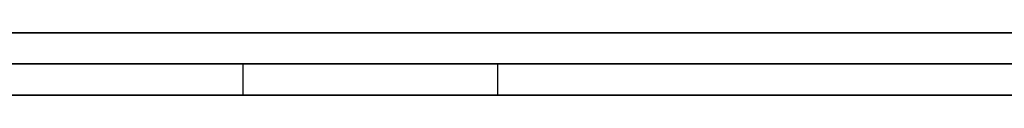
# Model space of a CAD drawing. Extents: x -3.09 to 3.09, y -0.36 to 1.94.
# Tile 21 of 168: x -2.28109 to -2.274785, y 1.8416 to 1.842. Entities that reach past the tile are written whole.
import ezdxf

# ---------------------------------------------------------------- set-up
doc = ezdxf.new("R2010")
doc.units = 0
doc.layers.get('0').update_dxf_attribs({"linetype": 'CONTINUOUS'})

# ---------------------------------------------------------------- blocks, each defined once
blk = doc.blocks.new('*U1')
at = {"extrusion": (0, 1, 0)}
for p, q in [((-3.01875, 1.842, 0.83), (3.01875, 1.842, 0.83)), ((3.01875, 1.842, -0.83), (-3.01875, 1.842, -0.83)), ((-2.92375, 1.842, -0.815), (2.92375, 1.842, -0.815)), ((2.92375, 1.842, 0.815), (-2.92375, 1.842, 0.815)), ((2.92375, 1.842, -0.7525), (-2.92375, 1.842, -0.7525)), ((-2.92375, 1.842, 0.7525), (2.92375, 1.842, 0.7525)), ((-2.71875, 1.842, -0.61), (-1.93875, 1.842, -0.61)), ((-1.93875, 1.842, -0.36), (-2.71875, 1.842, -0.36)), ((-2.45875, 1.842, -0.25), (-0.01875, 1.842, -0.25)), ((-0.01875, 1.842, 0.25), (-2.45875, 1.842, 0.25)), ((-1.93875, 1.8418, -0.61), (-2.71875, 1.8418, -0.61)), ((-2.71875, 1.8418, -0.36), (-1.93875, 1.8418, -0.36)), ((-2.45875, 1.8418, 0.25), (-0.01875, 1.8418, 0.25)), ((-0.01875, 1.8418, -0.25), (-2.45875, 1.8418, -0.25)), ((2.92375, 1.8416, -0.815), (-2.92375, 1.8416, -0.815)), ((-2.92375, 1.8416, 0.815), (2.92375, 1.8416, 0.815)), ((2.92375, 1.8416, -0.7525), (-2.92375, 1.8416, -0.7525)), ((-2.92375, 1.8416, 0.7525), (2.92375, 1.8416, 0.7525))]:
    blk.add_line(p, q, dxfattribs=at)
at = {"extrusion": (0, 0, -1)}
for p, q in [((-3.01875, 1.842, 0.83), (3.01875, 1.842, 0.83)), ((2.92375, 1.842, -0.7525), (-2.92375, 1.842, -0.7525)), ((2.92375, 1.842, 0.815), (-2.92375, 1.842, 0.815)), ((-1.93875, 1.842, -0.36), (-2.71875, 1.842, -0.36)), ((-0.01875, 1.842, 0.25), (-2.45875, 1.842, 0.25)), ((-2.71875, 1.8418, -0.36), (-1.93875, 1.8418, -0.36)), ((-2.45875, 1.8418, 0.25), (-0.01875, 1.8418, 0.25)), ((2.92375, 1.8416, -0.7525), (-2.92375, 1.8416, -0.7525)), ((-2.92375, 1.8416, 0.815), (2.92375, 1.8416, 0.815))]:
    blk.add_line(p, q, dxfattribs=at)
for p, q in [((3.01875, 1.842, -0.83), (-3.01875, 1.842, -0.83)), ((-2.92375, 1.842, 0.7525), (2.92375, 1.842, 0.7525)), ((-2.92375, 1.842, -0.815), (2.92375, 1.842, -0.815)), ((-2.71875, 1.842, -0.61), (-1.93875, 1.842, -0.61)), ((-2.45875, 1.842, -0.25), (-0.01875, 1.842, -0.25)), ((-1.93875, 1.8418, -0.61), (-2.71875, 1.8418, -0.61)), ((-0.01875, 1.8418, -0.25), (-2.45875, 1.8418, -0.25)), ((-2.2796621, 1.8418, -0.4731425), (-2.2796621, 1.8416, -0.4731425)), ((-2.2796621, 1.8418, -0.4731425), (-2.2796621, 1.8416, -0.4731425)), ((-2.2780294, 1.8418, -0.5178772), (-2.2780294, 1.8416, -0.5178772)), ((-2.2780294, 1.8418, -0.5178772), (-2.2780294, 1.8416, -0.5178772)), ((-2.92375, 1.8416, 0.7525), (2.92375, 1.8416, 0.7525)), ((2.92375, 1.8416, -0.815), (-2.92375, 1.8416, -0.815))]:
    blk.add_line(p, q)
for points in [[(-2.27478, 1.8418, -0.437208), (-2.27505, 1.8418, -0.437336), (-2.27532, 1.8418, -0.437466), (-2.27559, 1.8418, -0.437598), (-2.27586, 1.8418, -0.437732), (-2.27612, 1.8418, -0.437868), (-2.27639, 1.8418, -0.438007), (-2.27665, 1.8418, -0.438148), (-2.27691, 1.8418, -0.438291), (-2.27717, 1.8418, -0.438436), (-2.27743, 1.8418, -0.438583), (-2.27768, 1.8418, -0.438732), (-2.27794, 1.8418, -0.438883), (-2.27819, 1.8418, -0.439037), (-2.27844, 1.8418, -0.439193), (-2.27869, 1.8418, -0.439351), (-2.27893, 1.8418, -0.439511), (-2.27918, 1.8418, -0.439673), (-2.27942, 1.8418, -0.439837), (-2.27966, 1.8418, -0.440004), (-2.2799, 1.8418, -0.440172), (-2.28014, 1.8418, -0.440343), (-2.28038, 1.8418, -0.440516), (-2.28062, 1.8418, -0.440691), (-2.28085, 1.8418, -0.440868), (-2.28108, 1.8418, -0.441048), (-2.28131, 1.8418, -0.441229)], [(-2.2812, 1.8418, -0.513658), (-2.28105, 1.8418, -0.513865), (-2.28091, 1.8418, -0.514071), (-2.28077, 1.8418, -0.514276), (-2.28062, 1.8418, -0.514481), (-2.28047, 1.8418, -0.514686), (-2.28033, 1.8418, -0.514889), (-2.28018, 1.8418, -0.515093), (-2.28003, 1.8418, -0.515295), (-2.27988, 1.8418, -0.515497), (-2.27973, 1.8418, -0.515699), (-2.27958, 1.8418, -0.5159), (-2.27943, 1.8418, -0.5161), (-2.27928, 1.8418, -0.5163), (-2.27912, 1.8418, -0.516499), (-2.27897, 1.8418, -0.516698), (-2.27881, 1.8418, -0.516896), (-2.27866, 1.8418, -0.517093), (-2.2785, 1.8418, -0.51729), (-2.27835, 1.8418, -0.517486), (-2.27819, 1.8418, -0.517682), (-2.27803, 1.8418, -0.517877)], [(-2.2812, 1.8418, -0.513658), (-2.28105, 1.8418, -0.513865), (-2.28091, 1.8418, -0.514071), (-2.28077, 1.8418, -0.514276), (-2.28062, 1.8418, -0.514481), (-2.28047, 1.8418, -0.514686), (-2.28033, 1.8418, -0.514889), (-2.28018, 1.8418, -0.515093), (-2.28003, 1.8418, -0.515295), (-2.27988, 1.8418, -0.515497), (-2.27973, 1.8418, -0.515699), (-2.27958, 1.8418, -0.5159), (-2.27943, 1.8418, -0.5161), (-2.27928, 1.8418, -0.5163), (-2.27912, 1.8418, -0.516499), (-2.27897, 1.8418, -0.516698), (-2.27881, 1.8418, -0.516896), (-2.27866, 1.8418, -0.517093), (-2.2785, 1.8418, -0.51729), (-2.27835, 1.8418, -0.517486), (-2.27819, 1.8418, -0.517682), (-2.27803, 1.8418, -0.517877)], [(-2.27478, 1.8418, -0.437208), (-2.27505, 1.8418, -0.437336), (-2.27532, 1.8418, -0.437466), (-2.27559, 1.8418, -0.437598), (-2.27586, 1.8418, -0.437732), (-2.27612, 1.8418, -0.437868), (-2.27639, 1.8418, -0.438007), (-2.27665, 1.8418, -0.438148), (-2.27691, 1.8418, -0.438291), (-2.27717, 1.8418, -0.438436), (-2.27743, 1.8418, -0.438583), (-2.27768, 1.8418, -0.438732), (-2.27794, 1.8418, -0.438883), (-2.27819, 1.8418, -0.439037), (-2.27844, 1.8418, -0.439193), (-2.27869, 1.8418, -0.439351), (-2.27893, 1.8418, -0.439511), (-2.27918, 1.8418, -0.439673), (-2.27942, 1.8418, -0.439837), (-2.27966, 1.8418, -0.440004), (-2.2799, 1.8418, -0.440172), (-2.28014, 1.8418, -0.440343), (-2.28038, 1.8418, -0.440516), (-2.28062, 1.8418, -0.440691), (-2.28085, 1.8418, -0.440868), (-2.28108, 1.8418, -0.441048), (-2.28131, 1.8418, -0.441229)], [(-2.27966, 1.8418, -0.473142), (-2.27966, 1.8418, -0.472853), (-2.27966, 1.8418, -0.472564), (-2.27966, 1.8418, -0.472277), (-2.27965, 1.8418, -0.471991), (-2.27964, 1.8418, -0.471707), (-2.27963, 1.8418, -0.471424), (-2.27963, 1.8418, -0.471143), (-2.27961, 1.8418, -0.470863), (-2.2796, 1.8418, -0.470584), (-2.27959, 1.8418, -0.470307), (-2.27957, 1.8418, -0.470031), (-2.27955, 1.8418, -0.469757), (-2.27953, 1.8418, -0.469484), (-2.27951, 1.8418, -0.469212), (-2.27949, 1.8418, -0.468942), (-2.27947, 1.8418, -0.468673), (-2.27944, 1.8418, -0.468406), (-2.27942, 1.8418, -0.46814), (-2.27939, 1.8418, -0.467876), (-2.27936, 1.8418, -0.467613), (-2.27933, 1.8418, -0.467351), (-2.2793, 1.8418, -0.467091), (-2.27926, 1.8418, -0.466832), (-2.27923, 1.8418, -0.466575), (-2.27919, 1.8418, -0.466319), (-2.27915, 1.8418, -0.466064), (-2.27911, 1.8418, -0.465811), (-2.27907, 1.8418, -0.465559), (-2.27903, 1.8418, -0.465309), (-2.27898, 1.8418, -0.46506), (-2.27894, 1.8418, -0.464812), (-2.27889, 1.8418, -0.464566), (-2.27884, 1.8418, -0.464322), (-2.27879, 1.8418, -0.464078), (-2.27874, 1.8418, -0.463837), (-2.27868, 1.8418, -0.463596), (-2.27863, 1.8418, -0.463357), (-2.27857, 1.8418, -0.46312), (-2.27851, 1.8418, -0.462883), (-2.27845, 1.8418, -0.462649), (-2.27839, 1.8418, -0.462415), (-2.27833, 1.8418, -0.462183), (-2.27826, 1.8418, -0.461953), (-2.2782, 1.8418, -0.461724), (-2.27813, 1.8418, -0.461496), (-2.27806, 1.8418, -0.46127), (-2.27799, 1.8418, -0.461045), (-2.27792, 1.8418, -0.460821), (-2.27785, 1.8418, -0.460599), (-2.27777, 1.8418, -0.460379), (-2.27769, 1.8418, -0.46016), (-2.27762, 1.8418, -0.459942), (-2.27754, 1.8418, -0.459725), (-2.27746, 1.8418, -0.45951), (-2.27737, 1.8418, -0.459297), (-2.27729, 1.8418, -0.459085), (-2.2772, 1.8418, -0.458874), (-2.27712, 1.8418, -0.458665), (-2.27703, 1.8418, -0.458457), (-2.27694, 1.8418, -0.45825), (-2.27685, 1.8418, -0.458045), (-2.27675, 1.8418, -0.457842), (-2.27666, 1.8418, -0.457639), (-2.27656, 1.8418, -0.457438), (-2.27647, 1.8418, -0.457239), (-2.27637, 1.8418, -0.457041), (-2.27627, 1.8418, -0.456845), (-2.27616, 1.8418, -0.456649), (-2.27606, 1.8418, -0.456456), (-2.27596, 1.8418, -0.456263), (-2.27585, 1.8418, -0.456072), (-2.27574, 1.8418, -0.455883), (-2.27563, 1.8418, -0.455695), (-2.27552, 1.8418, -0.455508), (-2.27541, 1.8418, -0.455323), (-2.27529, 1.8418, -0.455139), (-2.27518, 1.8418, -0.454956), (-2.27506, 1.8418, -0.454775), (-2.27494, 1.8418, -0.454596), (-2.27482, 1.8418, -0.454418), (-2.2747, 1.8418, -0.454241)], [(-2.27474, 1.8418, -0.49907), (-2.27481, 1.8418, -0.49888), (-2.27489, 1.8418, -0.49869), (-2.27496, 1.8418, -0.4985), (-2.27504, 1.8418, -0.498309), (-2.27511, 1.8418, -0.498117), (-2.27519, 1.8418, -0.497925), (-2.27526, 1.8418, -0.497732), (-2.27533, 1.8418, -0.497539), (-2.27541, 1.8418, -0.497346), (-2.27548, 1.8418, -0.497152), (-2.27555, 1.8418, -0.496957), (-2.27562, 1.8418, -0.496762), (-2.27569, 1.8418, -0.496566), (-2.27576, 1.8418, -0.49637), (-2.27583, 1.8418, -0.496174), (-2.2759, 1.8418, -0.495976), (-2.27596, 1.8418, -0.495779), (-2.27603, 1.8418, -0.495581), (-2.2761, 1.8418, -0.495382), (-2.27616, 1.8418, -0.495183), (-2.27623, 1.8418, -0.494983), (-2.27629, 1.8418, -0.494783), (-2.27636, 1.8418, -0.494582), (-2.27642, 1.8418, -0.494381), (-2.27649, 1.8418, -0.494179), (-2.27655, 1.8418, -0.493977), (-2.27661, 1.8418, -0.493774), (-2.27667, 1.8418, -0.493571), (-2.27673, 1.8418, -0.493367), (-2.27679, 1.8418, -0.493163), (-2.27685, 1.8418, -0.492958), (-2.27691, 1.8418, -0.492754), (-2.27697, 1.8418, -0.492549), (-2.27703, 1.8418, -0.492344), (-2.27709, 1.8418, -0.492139), (-2.27715, 1.8418, -0.491934), (-2.2772, 1.8418, -0.491729), (-2.27726, 1.8418, -0.491524), (-2.27731, 1.8418, -0.491318), (-2.27737, 1.8418, -0.491112), (-2.27742, 1.8418, -0.490907), (-2.27747, 1.8418, -0.490701), (-2.27753, 1.8418, -0.490495), (-2.27758, 1.8418, -0.490289), (-2.27763, 1.8418, -0.490082), (-2.27768, 1.8418, -0.489876), (-2.27773, 1.8418, -0.489669), (-2.27778, 1.8418, -0.489462), (-2.27783, 1.8418, -0.489256), (-2.27787, 1.8418, -0.489049), (-2.27792, 1.8418, -0.488842), (-2.27797, 1.8418, -0.488634), (-2.27801, 1.8418, -0.488427), (-2.27806, 1.8418, -0.488219), (-2.27811, 1.8418, -0.488012), (-2.27815, 1.8418, -0.487804), (-2.27819, 1.8418, -0.487596), (-2.27824, 1.8418, -0.487388), (-2.27828, 1.8418, -0.48718), (-2.27832, 1.8418, -0.486971), (-2.27836, 1.8418, -0.486763), (-2.2784, 1.8418, -0.486554), (-2.27844, 1.8418, -0.486346), (-2.27848, 1.8418, -0.486137), (-2.27852, 1.8418, -0.485928), (-2.27856, 1.8418, -0.485719), (-2.27859, 1.8418, -0.485509), (-2.27863, 1.8418, -0.4853), (-2.27867, 1.8418, -0.485091), (-2.2787, 1.8418, -0.484881), (-2.27874, 1.8418, -0.484671), (-2.27877, 1.8418, -0.484461), (-2.2788, 1.8418, -0.484251), (-2.27884, 1.8418, -0.484041), (-2.27887, 1.8418, -0.483831), (-2.2789, 1.8418, -0.48362), (-2.27893, 1.8418, -0.483409), (-2.27896, 1.8418, -0.483199), (-2.27899, 1.8418, -0.482988), (-2.27902, 1.8418, -0.482777), (-2.27905, 1.8418, -0.482566), (-2.27907, 1.8418, -0.482354), (-2.2791, 1.8418, -0.482143), (-2.27913, 1.8418, -0.481931), (-2.27915, 1.8418, -0.48172), (-2.27918, 1.8418, -0.481508), (-2.2792, 1.8418, -0.481296), (-2.27923, 1.8418, -0.481084), (-2.27925, 1.8418, -0.480872), (-2.27927, 1.8418, -0.480659), (-2.27929, 1.8418, -0.480447), (-2.27932, 1.8418, -0.480234), (-2.27934, 1.8418, -0.480021), (-2.27936, 1.8418, -0.479809), (-2.27938, 1.8418, -0.479596), (-2.27939, 1.8418, -0.479382), (-2.27941, 1.8418, -0.479169), (-2.27943, 1.8418, -0.478956), (-2.27945, 1.8418, -0.478742), (-2.27946, 1.8418, -0.478528), (-2.27948, 1.8418, -0.478315), (-2.27949, 1.8418, -0.478101), (-2.27951, 1.8418, -0.477887), (-2.27952, 1.8418, -0.477672), (-2.27953, 1.8418, -0.477458), (-2.27955, 1.8418, -0.477243), (-2.27956, 1.8418, -0.477029), (-2.27957, 1.8418, -0.476814), (-2.27958, 1.8418, -0.476599), (-2.27959, 1.8418, -0.476384), (-2.2796, 1.8418, -0.476169), (-2.27961, 1.8418, -0.475954), (-2.27962, 1.8418, -0.475738), (-2.27962, 1.8418, -0.475523), (-2.27963, 1.8418, -0.475307), (-2.27964, 1.8418, -0.475091), (-2.27964, 1.8418, -0.474875), (-2.27965, 1.8418, -0.474659), (-2.27965, 1.8418, -0.474443), (-2.27965, 1.8418, -0.474226), (-2.27966, 1.8418, -0.47401), (-2.27966, 1.8418, -0.473793), (-2.27966, 1.8418, -0.473576), (-2.27966, 1.8418, -0.47336), (-2.27966, 1.8418, -0.473142)], [(-2.27474, 1.8418, -0.49907), (-2.27481, 1.8418, -0.49888), (-2.27489, 1.8418, -0.49869), (-2.27496, 1.8418, -0.4985), (-2.27504, 1.8418, -0.498309), (-2.27511, 1.8418, -0.498117), (-2.27519, 1.8418, -0.497925), (-2.27526, 1.8418, -0.497732), (-2.27533, 1.8418, -0.497539), (-2.27541, 1.8418, -0.497346), (-2.27548, 1.8418, -0.497152), (-2.27555, 1.8418, -0.496957), (-2.27562, 1.8418, -0.496762), (-2.27569, 1.8418, -0.496566), (-2.27576, 1.8418, -0.49637), (-2.27583, 1.8418, -0.496174), (-2.2759, 1.8418, -0.495976), (-2.27596, 1.8418, -0.495779), (-2.27603, 1.8418, -0.495581), (-2.2761, 1.8418, -0.495382), (-2.27616, 1.8418, -0.495183), (-2.27623, 1.8418, -0.494983), (-2.27629, 1.8418, -0.494783), (-2.27636, 1.8418, -0.494582), (-2.27642, 1.8418, -0.494381), (-2.27649, 1.8418, -0.494179), (-2.27655, 1.8418, -0.493977), (-2.27661, 1.8418, -0.493774), (-2.27667, 1.8418, -0.493571), (-2.27673, 1.8418, -0.493367), (-2.27679, 1.8418, -0.493163), (-2.27685, 1.8418, -0.492958), (-2.27691, 1.8418, -0.492754), (-2.27697, 1.8418, -0.492549), (-2.27703, 1.8418, -0.492344), (-2.27709, 1.8418, -0.492139), (-2.27715, 1.8418, -0.491934), (-2.2772, 1.8418, -0.491729), (-2.27726, 1.8418, -0.491524), (-2.27731, 1.8418, -0.491318), (-2.27737, 1.8418, -0.491112), (-2.27742, 1.8418, -0.490907), (-2.27747, 1.8418, -0.490701), (-2.27753, 1.8418, -0.490495), (-2.27758, 1.8418, -0.490289), (-2.27763, 1.8418, -0.490082), (-2.27768, 1.8418, -0.489876), (-2.27773, 1.8418, -0.489669), (-2.27778, 1.8418, -0.489462), (-2.27783, 1.8418, -0.489256), (-2.27787, 1.8418, -0.489049), (-2.27792, 1.8418, -0.488842), (-2.27797, 1.8418, -0.488634), (-2.27801, 1.8418, -0.488427), (-2.27806, 1.8418, -0.488219), (-2.27811, 1.8418, -0.488012), (-2.27815, 1.8418, -0.487804), (-2.27819, 1.8418, -0.487596), (-2.27824, 1.8418, -0.487388), (-2.27828, 1.8418, -0.48718), (-2.27832, 1.8418, -0.486971), (-2.27836, 1.8418, -0.486763), (-2.2784, 1.8418, -0.486554), (-2.27844, 1.8418, -0.486346), (-2.27848, 1.8418, -0.486137), (-2.27852, 1.8418, -0.485928), (-2.27856, 1.8418, -0.485719), (-2.27859, 1.8418, -0.485509), (-2.27863, 1.8418, -0.4853), (-2.27867, 1.8418, -0.485091), (-2.2787, 1.8418, -0.484881), (-2.27874, 1.8418, -0.484671), (-2.27877, 1.8418, -0.484461), (-2.2788, 1.8418, -0.484251), (-2.27884, 1.8418, -0.484041), (-2.27887, 1.8418, -0.483831), (-2.2789, 1.8418, -0.48362), (-2.27893, 1.8418, -0.483409), (-2.27896, 1.8418, -0.483199), (-2.27899, 1.8418, -0.482988), (-2.27902, 1.8418, -0.482777), (-2.27905, 1.8418, -0.482566), (-2.27907, 1.8418, -0.482354), (-2.2791, 1.8418, -0.482143), (-2.27913, 1.8418, -0.481931), (-2.27915, 1.8418, -0.48172), (-2.27918, 1.8418, -0.481508), (-2.2792, 1.8418, -0.481296), (-2.27923, 1.8418, -0.481084), (-2.27925, 1.8418, -0.480872), (-2.27927, 1.8418, -0.480659), (-2.27929, 1.8418, -0.480447), (-2.27932, 1.8418, -0.480234), (-2.27934, 1.8418, -0.480021), (-2.27936, 1.8418, -0.479809), (-2.27938, 1.8418, -0.479596), (-2.27939, 1.8418, -0.479382), (-2.27941, 1.8418, -0.479169), (-2.27943, 1.8418, -0.478956), (-2.27945, 1.8418, -0.478742), (-2.27946, 1.8418, -0.478528), (-2.27948, 1.8418, -0.478315), (-2.27949, 1.8418, -0.478101), (-2.27951, 1.8418, -0.477887), (-2.27952, 1.8418, -0.477672), (-2.27953, 1.8418, -0.477458), (-2.27955, 1.8418, -0.477243), (-2.27956, 1.8418, -0.477029), (-2.27957, 1.8418, -0.476814), (-2.27958, 1.8418, -0.476599), (-2.27959, 1.8418, -0.476384), (-2.2796, 1.8418, -0.476169), (-2.27961, 1.8418, -0.475954), (-2.27962, 1.8418, -0.475738), (-2.27962, 1.8418, -0.475523), (-2.27963, 1.8418, -0.475307), (-2.27964, 1.8418, -0.475091), (-2.27964, 1.8418, -0.474875), (-2.27965, 1.8418, -0.474659), (-2.27965, 1.8418, -0.474443), (-2.27965, 1.8418, -0.474226), (-2.27966, 1.8418, -0.47401), (-2.27966, 1.8418, -0.473793), (-2.27966, 1.8418, -0.473576), (-2.27966, 1.8418, -0.47336), (-2.27966, 1.8418, -0.473142)], [(-2.27966, 1.8418, -0.473142), (-2.27966, 1.8418, -0.472853), (-2.27966, 1.8418, -0.472564), (-2.27966, 1.8418, -0.472277), (-2.27965, 1.8418, -0.471991), (-2.27964, 1.8418, -0.471707), (-2.27963, 1.8418, -0.471424), (-2.27963, 1.8418, -0.471143), (-2.27961, 1.8418, -0.470863), (-2.2796, 1.8418, -0.470584), (-2.27959, 1.8418, -0.470307), (-2.27957, 1.8418, -0.470031), (-2.27955, 1.8418, -0.469757), (-2.27953, 1.8418, -0.469484), (-2.27951, 1.8418, -0.469212), (-2.27949, 1.8418, -0.468942), (-2.27947, 1.8418, -0.468673), (-2.27944, 1.8418, -0.468406), (-2.27942, 1.8418, -0.46814), (-2.27939, 1.8418, -0.467876), (-2.27936, 1.8418, -0.467613), (-2.27933, 1.8418, -0.467351), (-2.2793, 1.8418, -0.467091), (-2.27926, 1.8418, -0.466832), (-2.27923, 1.8418, -0.466575), (-2.27919, 1.8418, -0.466319), (-2.27915, 1.8418, -0.466064), (-2.27911, 1.8418, -0.465811), (-2.27907, 1.8418, -0.465559), (-2.27903, 1.8418, -0.465309), (-2.27898, 1.8418, -0.46506), (-2.27894, 1.8418, -0.464812), (-2.27889, 1.8418, -0.464566), (-2.27884, 1.8418, -0.464322), (-2.27879, 1.8418, -0.464078), (-2.27874, 1.8418, -0.463837), (-2.27868, 1.8418, -0.463596), (-2.27863, 1.8418, -0.463357), (-2.27857, 1.8418, -0.46312), (-2.27851, 1.8418, -0.462883), (-2.27845, 1.8418, -0.462649), (-2.27839, 1.8418, -0.462415), (-2.27833, 1.8418, -0.462183), (-2.27826, 1.8418, -0.461953), (-2.2782, 1.8418, -0.461724), (-2.27813, 1.8418, -0.461496), (-2.27806, 1.8418, -0.46127), (-2.27799, 1.8418, -0.461045), (-2.27792, 1.8418, -0.460821), (-2.27785, 1.8418, -0.460599), (-2.27777, 1.8418, -0.460379), (-2.27769, 1.8418, -0.46016), (-2.27762, 1.8418, -0.459942), (-2.27754, 1.8418, -0.459725), (-2.27746, 1.8418, -0.45951), (-2.27737, 1.8418, -0.459297), (-2.27729, 1.8418, -0.459085), (-2.2772, 1.8418, -0.458874), (-2.27712, 1.8418, -0.458665), (-2.27703, 1.8418, -0.458457), (-2.27694, 1.8418, -0.45825), (-2.27685, 1.8418, -0.458045), (-2.27675, 1.8418, -0.457842), (-2.27666, 1.8418, -0.457639), (-2.27656, 1.8418, -0.457438), (-2.27647, 1.8418, -0.457239), (-2.27637, 1.8418, -0.457041), (-2.27627, 1.8418, -0.456845), (-2.27616, 1.8418, -0.456649), (-2.27606, 1.8418, -0.456456), (-2.27596, 1.8418, -0.456263), (-2.27585, 1.8418, -0.456072), (-2.27574, 1.8418, -0.455883), (-2.27563, 1.8418, -0.455695), (-2.27552, 1.8418, -0.455508), (-2.27541, 1.8418, -0.455323), (-2.27529, 1.8418, -0.455139), (-2.27518, 1.8418, -0.454956), (-2.27506, 1.8418, -0.454775), (-2.27494, 1.8418, -0.454596), (-2.27482, 1.8418, -0.454418), (-2.2747, 1.8418, -0.454241)], [(-2.27803, 1.8418, -0.517877), (-2.27788, 1.8418, -0.518065), (-2.27772, 1.8418, -0.518252), (-2.27756, 1.8418, -0.518438), (-2.27741, 1.8418, -0.518623), (-2.27725, 1.8418, -0.518808), (-2.27709, 1.8418, -0.518991), (-2.27693, 1.8418, -0.519174), (-2.27677, 1.8418, -0.519357), (-2.27661, 1.8418, -0.519538), (-2.27645, 1.8418, -0.519719), (-2.27629, 1.8418, -0.519899), (-2.27613, 1.8418, -0.520078), (-2.27596, 1.8418, -0.520256), (-2.2758, 1.8418, -0.520434), (-2.27563, 1.8418, -0.52061), (-2.27547, 1.8418, -0.520786), (-2.2753, 1.8418, -0.520962), (-2.27513, 1.8418, -0.521136), (-2.27496, 1.8418, -0.52131), (-2.27479, 1.8418, -0.521483), (-2.27462, 1.8418, -0.521655)], [(-2.27803, 1.8418, -0.517877), (-2.27788, 1.8418, -0.518065), (-2.27772, 1.8418, -0.518252), (-2.27756, 1.8418, -0.518438), (-2.27741, 1.8418, -0.518623), (-2.27725, 1.8418, -0.518808), (-2.27709, 1.8418, -0.518991), (-2.27693, 1.8418, -0.519174), (-2.27677, 1.8418, -0.519357), (-2.27661, 1.8418, -0.519538), (-2.27645, 1.8418, -0.519719), (-2.27629, 1.8418, -0.519899), (-2.27613, 1.8418, -0.520078), (-2.27596, 1.8418, -0.520256), (-2.2758, 1.8418, -0.520434), (-2.27563, 1.8418, -0.52061), (-2.27547, 1.8418, -0.520786), (-2.2753, 1.8418, -0.520962), (-2.27513, 1.8418, -0.521136), (-2.27496, 1.8418, -0.52131), (-2.27479, 1.8418, -0.521483), (-2.27462, 1.8418, -0.521655)], [(-2.28113, 1.8416, -0.441088), (-2.28078, 1.8416, -0.440818), (-2.28043, 1.8416, -0.440553), (-2.28007, 1.8416, -0.440293), (-2.27971, 1.8416, -0.440038), (-2.27935, 1.8416, -0.439788), (-2.27898, 1.8416, -0.439542), (-2.27861, 1.8416, -0.439302), (-2.27824, 1.8416, -0.439066), (-2.27786, 1.8416, -0.438836), (-2.27747, 1.8416, -0.43861), (-2.27709, 1.8416, -0.438389), (-2.27669, 1.8416, -0.438172), (-2.2763, 1.8416, -0.437961), (-2.2759, 1.8416, -0.437754), (-2.2755, 1.8416, -0.437553), (-2.27509, 1.8416, -0.437356), (-2.27468, 1.8416, -0.437164)], [(-2.27803, 1.8416, -0.517877), (-2.27827, 1.8416, -0.517583), (-2.2785, 1.8416, -0.517288), (-2.27874, 1.8416, -0.516992), (-2.27897, 1.8416, -0.516694), (-2.2792, 1.8416, -0.516395), (-2.27943, 1.8416, -0.516095), (-2.27966, 1.8416, -0.515794), (-2.27989, 1.8416, -0.515491), (-2.28011, 1.8416, -0.515187), (-2.28033, 1.8416, -0.514881), (-2.28055, 1.8416, -0.514575), (-2.28077, 1.8416, -0.514267), (-2.28099, 1.8416, -0.513957), (-2.2812, 1.8416, -0.513647)], [(-2.27803, 1.8416, -0.517877), (-2.27827, 1.8416, -0.517583), (-2.2785, 1.8416, -0.517288), (-2.27874, 1.8416, -0.516992), (-2.27897, 1.8416, -0.516694), (-2.2792, 1.8416, -0.516395), (-2.27943, 1.8416, -0.516095), (-2.27966, 1.8416, -0.515794), (-2.27989, 1.8416, -0.515491), (-2.28011, 1.8416, -0.515187), (-2.28033, 1.8416, -0.514881), (-2.28055, 1.8416, -0.514575), (-2.28077, 1.8416, -0.514267), (-2.28099, 1.8416, -0.513957), (-2.2812, 1.8416, -0.513647)], [(-2.28113, 1.8416, -0.441088), (-2.28078, 1.8416, -0.440818), (-2.28043, 1.8416, -0.440553), (-2.28007, 1.8416, -0.440293), (-2.27971, 1.8416, -0.440038), (-2.27935, 1.8416, -0.439788), (-2.27898, 1.8416, -0.439542), (-2.27861, 1.8416, -0.439302), (-2.27824, 1.8416, -0.439066), (-2.27786, 1.8416, -0.438836), (-2.27747, 1.8416, -0.43861), (-2.27709, 1.8416, -0.438389), (-2.27669, 1.8416, -0.438172), (-2.2763, 1.8416, -0.437961), (-2.2759, 1.8416, -0.437754), (-2.2755, 1.8416, -0.437553), (-2.27509, 1.8416, -0.437356), (-2.27468, 1.8416, -0.437164)], [(-2.27966, 1.8416, -0.473142), (-2.27966, 1.8416, -0.472707), (-2.27966, 1.8416, -0.472275), (-2.27965, 1.8416, -0.471846), (-2.27963, 1.8416, -0.47142), (-2.27962, 1.8416, -0.470997), (-2.2796, 1.8416, -0.470578), (-2.27958, 1.8416, -0.470161), (-2.27955, 1.8416, -0.469748), (-2.27952, 1.8416, -0.469338), (-2.27949, 1.8416, -0.468932), (-2.27946, 1.8416, -0.468528), (-2.27942, 1.8416, -0.468128), (-2.27937, 1.8416, -0.467731), (-2.27933, 1.8416, -0.467337), (-2.27928, 1.8416, -0.466946), (-2.27922, 1.8416, -0.466558), (-2.27917, 1.8416, -0.466174), (-2.27911, 1.8416, -0.465793), (-2.27904, 1.8416, -0.465415), (-2.27898, 1.8416, -0.46504), (-2.27891, 1.8416, -0.464669), (-2.27883, 1.8416, -0.464301), (-2.27876, 1.8416, -0.463935), (-2.27868, 1.8416, -0.463574), (-2.27859, 1.8416, -0.463215), (-2.27851, 1.8416, -0.462859), (-2.27841, 1.8416, -0.462507), (-2.27832, 1.8416, -0.462158), (-2.27822, 1.8416, -0.461812), (-2.27812, 1.8416, -0.461469), (-2.27802, 1.8416, -0.46113), (-2.27791, 1.8416, -0.460793), (-2.2778, 1.8416, -0.46046), (-2.27768, 1.8416, -0.46013), (-2.27757, 1.8416, -0.459804), (-2.27745, 1.8416, -0.45948), (-2.27732, 1.8416, -0.45916), (-2.27719, 1.8416, -0.458843), (-2.27706, 1.8416, -0.458529), (-2.27692, 1.8416, -0.458218), (-2.27679, 1.8416, -0.45791), (-2.27664, 1.8416, -0.457606), (-2.2765, 1.8416, -0.457305), (-2.27635, 1.8416, -0.457007), (-2.2762, 1.8416, -0.456712), (-2.27604, 1.8416, -0.456421), (-2.27588, 1.8416, -0.456132), (-2.27572, 1.8416, -0.455847), (-2.27555, 1.8416, -0.455565), (-2.27539, 1.8416, -0.455286), (-2.27521, 1.8416, -0.455011), (-2.27504, 1.8416, -0.454739), (-2.27486, 1.8416, -0.454469), (-2.27467, 1.8416, -0.454203)], [(-2.27475, 1.8416, -0.499037), (-2.27486, 1.8416, -0.498752), (-2.27498, 1.8416, -0.498465), (-2.27509, 1.8416, -0.498177), (-2.2752, 1.8416, -0.497889), (-2.27531, 1.8416, -0.497599), (-2.27542, 1.8416, -0.497308), (-2.27553, 1.8416, -0.497015), (-2.27563, 1.8416, -0.496722), (-2.27574, 1.8416, -0.496427), (-2.27584, 1.8416, -0.496132), (-2.27594, 1.8416, -0.495835), (-2.27604, 1.8416, -0.495537), (-2.27614, 1.8416, -0.495238), (-2.27624, 1.8416, -0.494937), (-2.27634, 1.8416, -0.494636), (-2.27644, 1.8416, -0.494333), (-2.27653, 1.8416, -0.494029), (-2.27663, 1.8416, -0.493724), (-2.27672, 1.8416, -0.493418), (-2.27681, 1.8416, -0.493111), (-2.2769, 1.8416, -0.492804), (-2.27699, 1.8416, -0.492496), (-2.27707, 1.8416, -0.492188), (-2.27716, 1.8416, -0.491879), (-2.27724, 1.8416, -0.49157), (-2.27733, 1.8416, -0.491261), (-2.27741, 1.8416, -0.490952), (-2.27749, 1.8416, -0.490642), (-2.27757, 1.8416, -0.490332), (-2.27764, 1.8416, -0.490022), (-2.27772, 1.8416, -0.489711), (-2.27779, 1.8416, -0.489401), (-2.27787, 1.8416, -0.489089), (-2.27794, 1.8416, -0.488778), (-2.27801, 1.8416, -0.488466), (-2.27807, 1.8416, -0.488154), (-2.27814, 1.8416, -0.487842), (-2.27821, 1.8416, -0.487529), (-2.27827, 1.8416, -0.487216), (-2.27833, 1.8416, -0.486903), (-2.27839, 1.8416, -0.486589), (-2.27845, 1.8416, -0.486275), (-2.27851, 1.8416, -0.485961), (-2.27857, 1.8416, -0.485646), (-2.27862, 1.8416, -0.485331), (-2.27868, 1.8416, -0.485016), (-2.27873, 1.8416, -0.484701), (-2.27878, 1.8416, -0.484385), (-2.27883, 1.8416, -0.484069), (-2.27888, 1.8416, -0.483753), (-2.27893, 1.8416, -0.483436), (-2.27897, 1.8416, -0.483119), (-2.27902, 1.8416, -0.482802), (-2.27906, 1.8416, -0.482484), (-2.2791, 1.8416, -0.482166), (-2.27914, 1.8416, -0.481848), (-2.27918, 1.8416, -0.48153), (-2.27921, 1.8416, -0.481211), (-2.27925, 1.8416, -0.480892), (-2.27928, 1.8416, -0.480572), (-2.27931, 1.8416, -0.480253), (-2.27935, 1.8416, -0.479933), (-2.27937, 1.8416, -0.479612), (-2.2794, 1.8416, -0.479292), (-2.27943, 1.8416, -0.478971), (-2.27945, 1.8416, -0.47865), (-2.27948, 1.8416, -0.478328), (-2.2795, 1.8416, -0.478006), (-2.27952, 1.8416, -0.477684), (-2.27954, 1.8416, -0.477362), (-2.27956, 1.8416, -0.477039), (-2.27958, 1.8416, -0.476716), (-2.27959, 1.8416, -0.476393), (-2.2796, 1.8416, -0.476069), (-2.27962, 1.8416, -0.475745), (-2.27963, 1.8416, -0.475421), (-2.27964, 1.8416, -0.475096), (-2.27964, 1.8416, -0.474771), (-2.27965, 1.8416, -0.474446), (-2.27966, 1.8416, -0.474121), (-2.27966, 1.8416, -0.473795), (-2.27966, 1.8416, -0.473469), (-2.27966, 1.8416, -0.473142)], [(-2.27475, 1.8416, -0.499037), (-2.27486, 1.8416, -0.498752), (-2.27498, 1.8416, -0.498465), (-2.27509, 1.8416, -0.498177), (-2.2752, 1.8416, -0.497889), (-2.27531, 1.8416, -0.497599), (-2.27542, 1.8416, -0.497308), (-2.27553, 1.8416, -0.497015), (-2.27563, 1.8416, -0.496722), (-2.27574, 1.8416, -0.496427), (-2.27584, 1.8416, -0.496132), (-2.27594, 1.8416, -0.495835), (-2.27604, 1.8416, -0.495537), (-2.27614, 1.8416, -0.495238), (-2.27624, 1.8416, -0.494937), (-2.27634, 1.8416, -0.494636), (-2.27644, 1.8416, -0.494333), (-2.27653, 1.8416, -0.494029), (-2.27663, 1.8416, -0.493724), (-2.27672, 1.8416, -0.493418), (-2.27681, 1.8416, -0.493111), (-2.2769, 1.8416, -0.492804), (-2.27699, 1.8416, -0.492496), (-2.27707, 1.8416, -0.492188), (-2.27716, 1.8416, -0.491879), (-2.27724, 1.8416, -0.49157), (-2.27733, 1.8416, -0.491261), (-2.27741, 1.8416, -0.490952), (-2.27749, 1.8416, -0.490642), (-2.27757, 1.8416, -0.490332), (-2.27764, 1.8416, -0.490022), (-2.27772, 1.8416, -0.489711), (-2.27779, 1.8416, -0.489401), (-2.27787, 1.8416, -0.489089), (-2.27794, 1.8416, -0.488778), (-2.27801, 1.8416, -0.488466), (-2.27807, 1.8416, -0.488154), (-2.27814, 1.8416, -0.487842), (-2.27821, 1.8416, -0.487529), (-2.27827, 1.8416, -0.487216), (-2.27833, 1.8416, -0.486903), (-2.27839, 1.8416, -0.486589), (-2.27845, 1.8416, -0.486275), (-2.27851, 1.8416, -0.485961), (-2.27857, 1.8416, -0.485646), (-2.27862, 1.8416, -0.485331), (-2.27868, 1.8416, -0.485016), (-2.27873, 1.8416, -0.484701), (-2.27878, 1.8416, -0.484385), (-2.27883, 1.8416, -0.484069), (-2.27888, 1.8416, -0.483753), (-2.27893, 1.8416, -0.483436), (-2.27897, 1.8416, -0.483119), (-2.27902, 1.8416, -0.482802), (-2.27906, 1.8416, -0.482484), (-2.2791, 1.8416, -0.482166), (-2.27914, 1.8416, -0.481848), (-2.27918, 1.8416, -0.48153), (-2.27921, 1.8416, -0.481211), (-2.27925, 1.8416, -0.480892), (-2.27928, 1.8416, -0.480572), (-2.27931, 1.8416, -0.480253), (-2.27935, 1.8416, -0.479933), (-2.27937, 1.8416, -0.479612), (-2.2794, 1.8416, -0.479292), (-2.27943, 1.8416, -0.478971), (-2.27945, 1.8416, -0.47865), (-2.27948, 1.8416, -0.478328), (-2.2795, 1.8416, -0.478006), (-2.27952, 1.8416, -0.477684), (-2.27954, 1.8416, -0.477362), (-2.27956, 1.8416, -0.477039), (-2.27958, 1.8416, -0.476716), (-2.27959, 1.8416, -0.476393), (-2.2796, 1.8416, -0.476069), (-2.27962, 1.8416, -0.475745), (-2.27963, 1.8416, -0.475421), (-2.27964, 1.8416, -0.475096), (-2.27964, 1.8416, -0.474771), (-2.27965, 1.8416, -0.474446), (-2.27966, 1.8416, -0.474121), (-2.27966, 1.8416, -0.473795), (-2.27966, 1.8416, -0.473469), (-2.27966, 1.8416, -0.473142)], [(-2.27966, 1.8416, -0.473142), (-2.27966, 1.8416, -0.472707), (-2.27966, 1.8416, -0.472275), (-2.27965, 1.8416, -0.471846), (-2.27963, 1.8416, -0.47142), (-2.27962, 1.8416, -0.470997), (-2.2796, 1.8416, -0.470578), (-2.27958, 1.8416, -0.470161), (-2.27955, 1.8416, -0.469748), (-2.27952, 1.8416, -0.469338), (-2.27949, 1.8416, -0.468932), (-2.27946, 1.8416, -0.468528), (-2.27942, 1.8416, -0.468128), (-2.27937, 1.8416, -0.467731), (-2.27933, 1.8416, -0.467337), (-2.27928, 1.8416, -0.466946), (-2.27922, 1.8416, -0.466558), (-2.27917, 1.8416, -0.466174), (-2.27911, 1.8416, -0.465793), (-2.27904, 1.8416, -0.465415), (-2.27898, 1.8416, -0.46504), (-2.27891, 1.8416, -0.464669), (-2.27883, 1.8416, -0.464301), (-2.27876, 1.8416, -0.463935), (-2.27868, 1.8416, -0.463574), (-2.27859, 1.8416, -0.463215), (-2.27851, 1.8416, -0.462859), (-2.27841, 1.8416, -0.462507), (-2.27832, 1.8416, -0.462158), (-2.27822, 1.8416, -0.461812), (-2.27812, 1.8416, -0.461469), (-2.27802, 1.8416, -0.46113), (-2.27791, 1.8416, -0.460793), (-2.2778, 1.8416, -0.46046), (-2.27768, 1.8416, -0.46013), (-2.27757, 1.8416, -0.459804), (-2.27745, 1.8416, -0.45948), (-2.27732, 1.8416, -0.45916), (-2.27719, 1.8416, -0.458843), (-2.27706, 1.8416, -0.458529), (-2.27692, 1.8416, -0.458218), (-2.27679, 1.8416, -0.45791), (-2.27664, 1.8416, -0.457606), (-2.2765, 1.8416, -0.457305), (-2.27635, 1.8416, -0.457007), (-2.2762, 1.8416, -0.456712), (-2.27604, 1.8416, -0.456421), (-2.27588, 1.8416, -0.456132), (-2.27572, 1.8416, -0.455847), (-2.27555, 1.8416, -0.455565), (-2.27539, 1.8416, -0.455286), (-2.27521, 1.8416, -0.455011), (-2.27504, 1.8416, -0.454739), (-2.27486, 1.8416, -0.454469), (-2.27467, 1.8416, -0.454203)], [(-2.27462, 1.8416, -0.521664), (-2.27487, 1.8416, -0.521405), (-2.27512, 1.8416, -0.521144), (-2.27538, 1.8416, -0.520882), (-2.27563, 1.8416, -0.520617), (-2.27587, 1.8416, -0.520351), (-2.27612, 1.8416, -0.520083), (-2.27637, 1.8416, -0.519814), (-2.27661, 1.8416, -0.519542), (-2.27685, 1.8416, -0.519269), (-2.27709, 1.8416, -0.518994), (-2.27733, 1.8416, -0.518718), (-2.27756, 1.8416, -0.518439), (-2.2778, 1.8416, -0.518159), (-2.27803, 1.8416, -0.517877)], [(-2.27462, 1.8416, -0.521664), (-2.27487, 1.8416, -0.521405), (-2.27512, 1.8416, -0.521144), (-2.27538, 1.8416, -0.520882), (-2.27563, 1.8416, -0.520617), (-2.27587, 1.8416, -0.520351), (-2.27612, 1.8416, -0.520083), (-2.27637, 1.8416, -0.519814), (-2.27661, 1.8416, -0.519542), (-2.27685, 1.8416, -0.519269), (-2.27709, 1.8416, -0.518994), (-2.27733, 1.8416, -0.518718), (-2.27756, 1.8416, -0.518439), (-2.2778, 1.8416, -0.518159), (-2.27803, 1.8416, -0.517877)]]:
    blk.add_polyline3d(points)

msp = doc.modelspace()

# ---------------------------------------------------------------- block references
msp.add_blockref('*U1', (0, 0))

doc.saveas('drawing.dxf')
